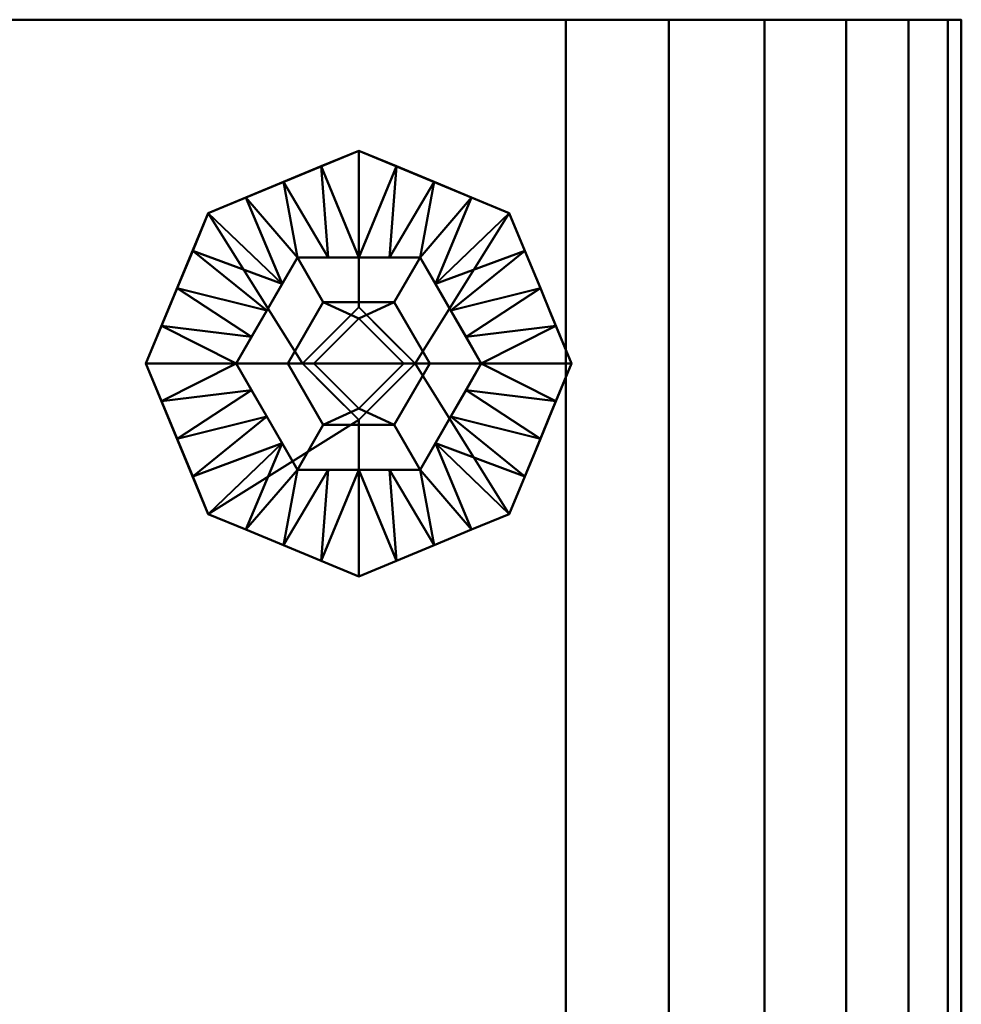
# Model space of a CAD drawing. Header units: millimetres. Extents: x -516 to 516, y -293 to 316.
# Tile 214 of 214: x 432 to 516, y 186 to 273. Entities that reach past the tile are written whole.
import ezdxf

# ---------------------------------------------------------------- set-up
doc = ezdxf.new("R2010")
doc.units = ezdxf.units.MM
doc.layers.add('I-FURN', color=30, linetype='Continuous', lineweight=30)
doc.layers.add('Q-SPCQ', color=91, linetype='Continuous', lineweight=30)

# ---------------------------------------------------------------- blocks, each defined once
blk = doc.blocks.new('Coffre - Blanc-532879-Vue 1')
at = {"layer": 'I-FURN', "lineweight": 40}
mesh = blk.add_polyface(dxfattribs=at)
corners = [(480.906, 273.15, 707.742), (490.048, 273.15, 706.312), (498.525, 273.15, 702.602), (505.778, 273.15, 696.856), (511.33, 273.15, 689.454), (514.814, 273.15, 680.882), (516.001, 273.15, 671.705), (516.001, 273.15, 38.787), (514.814, 273.15, 29.611), (511.33, 273.15, 21.039), (505.778, 273.15, 13.636), (498.525, 273.15, 7.89), (490.048, 273.15, 4.18), (480.906, 273.15, 2.75), (-480.907, 273.15, 2.75), (-490.049, 273.15, 4.18), (-498.526, 273.15, 7.89), (-505.779, 273.15, 13.636), (-511.331, 273.15, 21.039), (-514.815, 273.15, 29.611), (-516.002, 273.15, 38.788), (-516.002, 273.15, 671.705), (-514.815, 273.15, 680.881), (-511.331, 273.15, 689.453), (-505.779, 273.15, 696.856), (-498.526, 273.15, 702.602), (-490.049, 273.15, 706.312), (-480.907, 273.15, 707.742), (139.152, 273.15, 605.654), (136.563, 273.15, 605.314), (134.152, 273.15, 604.315), (132.081, 273.15, 602.725), (130.491, 273.15, 600.654), (129.492, 273.15, 598.242), (129.152, 273.15, 595.654), (129.152, 273.15, 473.654), (129.492, 273.15, 471.066), (130.491, 273.15, 468.654), (132.081, 273.15, 466.583), (134.152, 273.15, 464.994), (136.563, 273.15, 463.995), (139.152, 273.15, 463.654), (404.152, 273.15, 463.654), (406.74, 273.15, 463.995), (409.152, 273.15, 464.994), (411.223, 273.15, 466.583), (412.812, 273.15, 468.654), (413.811, 273.15, 471.066), (414.152, 273.15, 473.654), (414.152, 273.15, 595.654), (413.811, 273.15, 598.242), (412.812, 273.15, 600.654), (411.223, 273.15, 602.725), (409.152, 273.15, 604.315), (406.74, 273.15, 605.314), (404.152, 273.15, 605.654), (275.602, 273.15, 534.654), (277.853, 273.15, 551.749), (284.451, 273.15, 567.678), (294.947, 273.15, 581.357), (308.626, 273.15, 591.853), (324.555, 273.15, 598.451), (341.65, 273.15, 600.702), (358.744, 273.15, 598.451), (374.673, 273.15, 591.853), (388.352, 273.15, 581.357), (398.849, 273.15, 567.678), (405.447, 273.15, 551.749), (407.697, 273.15, 534.654), (405.447, 273.15, 517.56), (398.849, 273.15, 501.631), (388.352, 273.15, 487.952), (374.673, 273.15, 477.455), (358.744, 273.15, 470.857), (341.65, 273.15, 468.607), (324.555, 273.15, 470.857), (308.626, 273.15, 477.455), (294.947, 273.15, 487.952), (284.451, 273.15, 501.631), (277.853, 273.15, 517.56), (331.65, 273.15, 534.654), (331.99, 273.15, 532.066), (332.989, 273.15, 529.654), (334.579, 273.15, 527.583), (336.65, 273.15, 525.994), (339.061, 273.15, 524.995), (341.65, 273.15, 524.654), (344.238, 273.15, 524.995), (346.65, 273.15, 525.994), (348.721, 273.15, 527.583), (350.31, 273.15, 529.654), (351.309, 273.15, 532.066), (351.65, 273.15, 534.654), (351.309, 273.15, 537.242), (350.31, 273.15, 539.654), (348.721, 273.15, 541.725), (346.65, 273.15, 543.315), (344.238, 273.15, 544.314), (341.65, 273.15, 544.654), (339.061, 273.15, 544.314), (336.65, 273.15, 543.315), (334.579, 273.15, 541.725), (332.989, 273.15, 539.654), (331.99, 273.15, 537.242), (135.602, 273.15, 534.654), (137.853, 273.15, 551.749), (144.451, 273.15, 567.678), (154.947, 273.15, 581.357), (168.626, 273.15, 591.853), (184.555, 273.15, 598.451), (201.65, 273.15, 600.702), (218.744, 273.15, 598.451), (234.673, 273.15, 591.853), (248.352, 273.15, 581.357), (258.849, 273.15, 567.678), (265.447, 273.15, 551.749), (267.697, 273.15, 534.654), (265.447, 273.15, 517.56), (258.849, 273.15, 501.631), (248.352, 273.15, 487.952), (234.673, 273.15, 477.455), (218.744, 273.15, 470.857), (201.65, 273.15, 468.607), (184.555, 273.15, 470.857), (168.626, 273.15, 477.455), (154.947, 273.15, 487.952), (144.451, 273.15, 501.631), (137.853, 273.15, 517.56), (191.65, 273.15, 534.654), (191.99, 273.15, 532.066), (192.989, 273.15, 529.654), (194.579, 273.15, 527.583), (196.65, 273.15, 525.994), (199.061, 273.15, 524.995), (201.65, 273.15, 524.654), (204.238, 273.15, 524.995), (206.65, 273.15, 525.994), (208.721, 273.15, 527.583), (210.31, 273.15, 529.654), (211.309, 273.15, 532.066), (211.65, 273.15, 534.654), (211.309, 273.15, 537.242), (210.31, 273.15, 539.654), (208.721, 273.15, 541.725), (206.65, 273.15, 543.315), (204.238, 273.15, 544.314), (201.65, 273.15, 544.654), (199.061, 273.15, 544.314), (196.65, 273.15, 543.315), (194.579, 273.15, 541.725), (192.989, 273.15, 539.654), (191.99, 273.15, 537.242)]
mesh.append_faces([[corners[k] for k in face] for face in [(22, 25, 21), (33, 27, 32), (51, 6, 50), (49, 6, 48), (46, 7, 45), (83, 77, 82), (64, 96, 63), (87, 73, 86), (132, 124, 131), (112, 144, 111), (135, 121, 134)]], dxfattribs={"vtx0": -1, "vtx1": -1})
mesh.append_faces([[corners[k] for k in face] for face in [(35, 21, 27, 34)]], dxfattribs={"vtx0": -1, "vtx1": -1, "vtx2": -1})
mesh.append_faces([[corners[k] for k in face] for face in [(16, 19, 20, 15), (40, 13, 14, 39), (21, 35, 36), (101, 59, 60, 100), (61, 98, 99), (74, 85, 86, 73), (62, 97, 98, 61), (63, 96, 97, 62), (67, 93, 94, 66), (93, 67, 68), (109, 146, 147), (122, 133, 134, 121), (110, 145, 146, 109), (111, 144, 145, 110), (114, 142, 143, 113), (115, 141, 142, 114), (141, 115, 116)]], dxfattribs={"vtx0": -1, "vtx2": -1})
mesh.append_faces([[corners[k] for k in face] for face in [(7, 12, 13, 42)]], dxfattribs={"vtx0": -1, "vtx2": -1, "vtx3": -1})
mesh.append_faces([[corners[k] for k in face] for face in [(21, 25, 26, 27), (13, 40, 41, 42), (0, 54, 55, 28), (6, 0, 1, 2)]], dxfattribs={"vtx0": -1, "vtx3": -1})
mesh.append_faces([[corners[k] for k in face] for face in [(24, 25, 22, 23)]], dxfattribs={"vtx1": -1})
mesh.append_faces([[corners[k] for k in face] for face in [(29, 30, 27), (33, 34, 27), (31, 32, 27), (30, 31, 27), (38, 39, 14), (37, 38, 14), (53, 54, 0), (51, 52, 6), (49, 50, 6), (46, 47, 7), (42, 43, 7), (44, 45, 7), (43, 44, 7), (101, 102, 59), (78, 79, 82, 77), (74, 75, 85), (87, 88, 73), (149, 150, 107), (125, 126, 131, 124), (122, 123, 133), (136, 137, 120)]], dxfattribs={"vtx1": -1, "vtx2": -1})
mesh.append_faces([[corners[k] for k in face] for face in [(14, 15, 20, 37), (52, 53, 0, 6)]], dxfattribs={"vtx1": -1, "vtx2": -1, "vtx3": -1})
mesh.append_faces([[corners[k] for k in face] for face in [(28, 29, 27, 0), (36, 37, 20, 21), (5, 6, 2, 3), (47, 48, 6, 7), (7, 8, 11, 12), (58, 59, 102, 103), (56, 57, 80, 81), (57, 58, 103, 80), (60, 61, 99, 100), (79, 56, 81, 82), (76, 77, 83, 84), (75, 76, 84, 85), (95, 96, 64, 65), (94, 95, 65, 66), (91, 92, 69, 70), (90, 91, 70, 71), (88, 89, 72, 73), (89, 90, 71, 72), (68, 69, 92, 93), (107, 108, 148, 149), (106, 107, 150, 151), (105, 106, 151, 128), (104, 105, 128, 129), (108, 109, 147, 148), (126, 127, 130, 131), (127, 104, 129, 130), (123, 124, 132, 133), (143, 144, 112, 113), (139, 140, 117, 118), (138, 139, 118, 119), (135, 136, 120, 121), (137, 138, 119, 120), (116, 117, 140, 141)]], dxfattribs={"vtx1": -1, "vtx3": -1})
mesh.append_faces([[corners[k] for k in face] for face in [(17, 18, 19, 16), (3, 4, 5)]], dxfattribs={"vtx2": -1})
mesh.append_faces([[corners[k] for k in face] for face in [(8, 9, 10, 11)]], dxfattribs={"vtx3": -1})
mesh = blk.add_polyface(dxfattribs=at)
corners = [(480.906, -210.75, 707.742), (480.906, 273.15, 707.742), (-480.907, 273.15, 707.742), (-480.907, -210.75, 707.742)]
mesh.append_faces([[corners[k] for k in face] for face in [(0, 1, 2, 3)]])
mesh = blk.add_polyface(dxfattribs=at)
corners = [(-480.907, -210.75, 2.75), (-480.907, 273.15, 2.75), (480.906, 273.15, 2.75), (480.906, -210.75, 2.75)]
mesh.append_faces([[corners[k] for k in face] for face in [(0, 1, 2, 3)]])
mesh = blk.add_polyface(dxfattribs=at)
corners = [(516.001, -210.75, 38.787), (514.814, -210.75, 29.611), (511.33, -210.75, 21.039), (505.778, -210.75, 13.636), (498.525, -210.75, 7.89), (490.048, -210.75, 4.18), (480.906, -210.75, 2.75), (480.906, 273.15, 2.75), (490.048, 273.15, 4.18), (498.525, 273.15, 7.89), (505.778, 273.15, 13.636), (511.33, 273.15, 21.039), (514.814, 273.15, 29.611), (516.001, 273.15, 38.787)]
mesh.append_faces([[corners[k] for k in face] for face in [(1, 12, 13, 0)]], dxfattribs={"vtx0": -1})
mesh.append_faces([[corners[k] for k in face] for face in [(5, 8, 9, 4), (4, 9, 10, 3), (2, 11, 12, 1), (11, 2, 3, 10)]], dxfattribs={"vtx0": -1, "vtx2": -1})
mesh.append_faces([[corners[k] for k in face] for face in [(6, 7, 8, 5)]], dxfattribs={"vtx2": -1})
mesh = blk.add_polyface(dxfattribs=at)
corners = [(480.906, -210.75, 707.742), (490.048, -210.75, 706.312), (498.525, -210.75, 702.602), (505.778, -210.75, 696.856), (511.33, -210.75, 689.454), (514.814, -210.75, 680.882), (516.001, -210.75, 671.705), (516.001, 273.15, 671.705), (514.814, 273.15, 680.882), (511.33, 273.15, 689.454), (505.778, 273.15, 696.856), (498.525, 273.15, 702.602), (490.048, 273.15, 706.312), (480.906, 273.15, 707.742)]
mesh.append_faces([[corners[k] for k in face] for face in [(1, 12, 13, 0)]], dxfattribs={"vtx0": -1})
mesh.append_faces([[corners[k] for k in face] for face in [(5, 8, 9, 4), (4, 9, 10, 3), (2, 11, 12, 1), (11, 2, 3, 10)]], dxfattribs={"vtx0": -1, "vtx2": -1})
mesh.append_faces([[corners[k] for k in face] for face in [(6, 7, 8, 5)]], dxfattribs={"vtx2": -1})
mesh = blk.add_polyface(dxfattribs=at)
corners = [(516.001, -210.75, 38.787), (516.001, 273.15, 38.787), (516.001, 273.15, 671.705), (516.001, -210.75, 671.705)]
mesh.append_faces([[corners[k] for k in face] for face in [(0, 1, 2, 3)]])

msp = doc.modelspace()

# ---------------------------------------------------------------- block references
at = {"layer": 'I-FURN', "lineweight": 40}
msp.add_blockref('Coffre - Blanc-532879-Vue 1', (0, 0, 24.6), dxfattribs=at)

# ---------------------------------------------------------------- meshes
at = {"layer": 'Q-SPCQ', "lineweight": 40}
mesh = msp.add_polyface(dxfattribs=at)
corners = [(481.419, 242.644, 3.782), (475.889, 255.995, 3.782), (462.538, 261.525, 3.782), (449.186, 255.995, 3.782), (443.656, 242.644, 3.782), (451.663, 242.644, 10.5), (457.1, 252.062, 10.5), (467.975, 252.062, 10.5), (473.412, 242.644, 10.5), (469.213, 258.76, 3.782), (455.862, 258.76, 3.782), (454.381, 247.353, 10.5), (462.538, 252.062, 10.5), (470.694, 247.353, 10.5), (446.421, 249.319, 3.782), (478.654, 249.319, 3.782), (455.741, 249.707, 10.5), (459.819, 252.062, 10.5), (453.022, 244.998, 10.5), (452.524, 257.377, 3.782), (472.551, 257.377, 3.782), (472.053, 244.998, 10.5), (480.036, 245.982, 3.782), (465.256, 252.062, 10.5), (465.875, 260.142, 3.782), (477.271, 252.657, 3.782), (447.804, 252.657, 3.782), (459.2, 260.142, 3.782), (445.039, 245.982, 3.782), (469.334, 249.707, 10.5)]
mesh.append_faces([[corners[k] for k in face] for face in [(27, 12, 2), (3, 16, 19), (20, 29, 1), (12, 27, 17), (16, 26, 11), (1, 29, 25), (8, 22, 21), (7, 9, 23), (26, 16, 3), (29, 20, 7), (13, 25, 29)]], dxfattribs={"vtx0": -1, "vtx1": -1})
mesh.append_faces([[corners[k] for k in face] for face in [(19, 16, 6), (18, 14, 28), (21, 22, 15), (12, 24, 2), (15, 13, 21), (24, 12, 23), (10, 6, 17), (6, 10, 19), (23, 9, 24), (13, 15, 25)]], dxfattribs={"vtx0": -1, "vtx2": -1})
mesh.append_faces([[corners[k] for k in face] for face in [(5, 18, 28), (18, 11, 14), (20, 9, 7), (26, 14, 11), (27, 10, 17)]], dxfattribs={"vtx1": -1, "vtx2": -1})
mesh.append_faces([[corners[k] for k in face] for face in [(28, 4, 5), (8, 0, 22)]], dxfattribs={"vtx2": -1})
mesh = msp.add_polyface(dxfattribs=at)
corners = [(481.419, 242.644), (475.889, 255.995), (462.538, 261.525), (449.186, 255.995), (443.656, 242.644), (443.656, 242.644, 3.782), (449.186, 255.995, 3.782), (462.538, 261.525, 3.782), (475.889, 255.995, 3.782), (481.419, 242.644, 3.782), (447.193, 251.181), (446.421, 249.319, 3.782), (447.804, 252.657, 3.782), (455.862, 258.76), (455.862, 258.76, 3.782), (459.2, 260.142, 3.782), (478.654, 249.319), (478.654, 249.319, 3.782), (479.65, 246.913, 3.782), (469.213, 258.76, 3.782), (469.213, 258.76), (465.875, 260.142), (445.425, 246.912), (452.524, 257.377, 3.782), (452.524, 257.377), (459.2, 260.142), (477.271, 252.657), (477.271, 252.657, 3.782), (480.036, 245.982), (472.551, 257.377, 3.782), (472.551, 257.377), (465.875, 260.142, 3.782), (445.039, 245.982, 3.782)]
mesh.append_faces([[corners[k] for k in face] for face in [(28, 9, 0), (32, 4, 5)]], dxfattribs={"vtx0": -1})
mesh.append_faces([[corners[k] for k in face] for face in [(9, 28, 18), (18, 16, 17), (4, 32, 22)]], dxfattribs={"vtx0": -1, "vtx1": -1})
mesh.append_faces([[corners[k] for k in face] for face in [(3, 12, 6), (10, 11, 12)]], dxfattribs={"vtx0": -1, "vtx2": -1})
mesh.append_faces([[corners[k] for k in face] for face in [(3, 10, 12), (10, 22, 11), (28, 16, 18), (32, 11, 22)]], dxfattribs={"vtx1": -1, "vtx2": -1})
mesh.append_faces([[corners[k] for k in face] for face in [(15, 7, 2, 25), (24, 3, 6, 23), (13, 24, 23, 14), (7, 31, 21, 2), (19, 29, 30, 20), (8, 27, 26, 1), (27, 17, 16, 26), (1, 30, 29, 8), (25, 13, 14, 15), (31, 19, 20, 21)]], dxfattribs={"vtx1": -1, "vtx3": -1})
mesh = msp.add_polyface(dxfattribs=at)
corners = [(467.537, 242.644), (462.538, 247.644), (457.538, 242.644), (443.656, 242.644), (449.186, 255.995), (462.538, 261.525), (475.889, 255.995), (481.419, 242.644)]
mesh.append_faces([[corners[k] for k in face] for face in [(1, 5, 6, 0)]], dxfattribs={"vtx0": -1, "vtx2": -1})
mesh.append_faces([[corners[k] for k in face] for face in [(7, 0, 6)]], dxfattribs={"vtx1": -1})
mesh.append_faces([[corners[k] for k in face] for face in [(4, 5, 1, 2)]], dxfattribs={"vtx1": -1, "vtx3": -1})
mesh.append_faces([[corners[k] for k in face] for face in [(2, 3, 4)]], dxfattribs={"vtx2": -1})
mesh = msp.add_polyface(dxfattribs=at)
corners = [(473.412, 242.644, 10.5), (467.975, 252.062, 10.5), (457.1, 252.062, 10.5), (451.663, 242.644, 10.5), (456.245, 242.644, 10.5), (459.391, 248.094, 10.5), (465.684, 248.094, 10.5), (468.83, 242.644, 10.5)]
mesh.append_faces([[corners[k] for k in face] for face in [(6, 1, 2, 5)]], dxfattribs={"vtx0": -1, "vtx2": -1})
mesh.append_faces([[corners[k] for k in face] for face in [(7, 0, 1, 6)]], dxfattribs={"vtx2": -1})
mesh.append_faces([[corners[k] for k in face] for face in [(2, 3, 4, 5)]], dxfattribs={"vtx3": -1})
mesh = msp.add_polyface(dxfattribs=at)
corners = [(468.83, 242.644, 14), (465.684, 248.094, 14), (459.391, 248.094, 14), (456.245, 242.644, 14), (458.554, 242.644, 14), (462.538, 246.627, 14), (466.521, 242.644, 14)]
mesh.append_faces([[corners[k] for k in face] for face in [(1, 2, 5)]], dxfattribs={"vtx1": -1, "vtx2": -1})
mesh.append_faces([[corners[k] for k in face] for face in [(6, 0, 1, 5)]], dxfattribs={"vtx2": -1})
mesh.append_faces([[corners[k] for k in face] for face in [(2, 3, 4, 5)]], dxfattribs={"vtx3": -1})
mesh = msp.add_polyface(dxfattribs=at)
corners = [(468.83, 242.644, 10.5), (465.684, 248.094, 10.5), (459.391, 248.094, 10.5), (456.245, 242.644, 10.5), (456.245, 242.644, 14), (459.391, 248.094, 14), (465.684, 248.094, 14), (468.83, 242.644, 14)]
mesh.append_faces([[corners[k] for k in face] for face in [(4, 5, 2, 3)]], dxfattribs={"vtx1": -1})
mesh.append_faces([[corners[k] for k in face] for face in [(1, 2, 5, 6)]], dxfattribs={"vtx1": -1, "vtx3": -1})
mesh.append_faces([[corners[k] for k in face] for face in [(6, 7, 0, 1)]], dxfattribs={"vtx3": -1})
mesh = msp.add_polyface(dxfattribs=at)
corners = [(467.537, 242.644, 2), (462.538, 247.644, 2), (457.538, 242.644, 2), (457.538, 242.644), (462.538, 247.644), (467.537, 242.644), (460.038, 245.144, 2), (460.038, 245.144), (464.431, 245.75, 2), (465.037, 245.144)]
mesh.append_faces([[corners[k] for k in face] for face in [(8, 9, 0)]], dxfattribs={"vtx0": -1, "vtx1": -1})
mesh.append_faces([[corners[k] for k in face] for face in [(6, 7, 4, 1)]], dxfattribs={"vtx0": -1, "vtx2": -1})
mesh.append_faces([[corners[k] for k in face] for face in [(4, 9, 8, 1)]], dxfattribs={"vtx1": -1, "vtx3": -1})
mesh.append_faces([[corners[k] for k in face] for face in [(2, 3, 7, 6), (9, 5, 0)]], dxfattribs={"vtx2": -1})
mesh = msp.add_polyface(dxfattribs=at)
corners = [(462.538, 242.644, 2), (457.538, 242.644, 2), (462.538, 247.644, 2), (467.537, 242.644, 2)]
mesh.append_faces([[corners[k] for k in face] for face in [(2, 3, 0, 1)]])
mesh = msp.add_polyface(dxfattribs=at)
corners = [(466.521, 242.644, 14), (462.538, 246.627, 14), (458.554, 242.644, 14), (458.554, 242.644, 52.061), (462.538, 246.627, 52.061), (466.521, 242.644, 52.061)]
mesh.append_faces([[corners[k] for k in face] for face in [(1, 2, 3, 4), (4, 5, 0, 1)]], dxfattribs={"vtx3": -1})
mesh = msp.add_polyface(dxfattribs=at)
corners = [(466.521, 242.644, 52.061), (462.538, 246.627, 52.061), (458.554, 242.644, 52.061), (462.538, 242.644, 52.061)]
mesh.append_faces([[corners[k] for k in face] for face in [(3, 0, 1, 2)]])
mesh = msp.add_polyface(dxfattribs=at)
corners = [(443.656, 242.644, 3.782), (449.186, 229.293, 3.782), (462.538, 223.763, 3.782), (475.889, 229.293, 3.782), (481.419, 242.644, 3.782), (473.412, 242.644, 10.5), (467.975, 233.226, 10.5), (457.1, 233.226, 10.5), (451.663, 242.644, 10.5), (455.862, 226.528, 3.782), (469.213, 226.528, 3.782), (470.694, 237.935, 10.5), (462.538, 233.226, 10.5), (454.381, 237.935, 10.5), (478.654, 235.968, 3.782), (446.421, 235.968, 3.782), (469.334, 235.58, 10.5), (465.256, 233.226, 10.5), (472.053, 240.289, 10.5), (472.551, 227.91, 3.782), (452.524, 227.91, 3.782), (453.022, 240.289, 10.5), (445.039, 239.306, 3.782), (459.819, 233.226, 10.5), (459.2, 225.145, 3.782), (447.804, 232.631, 3.782), (477.271, 232.631, 3.782), (465.875, 225.145, 3.782), (480.036, 239.306, 3.782), (455.741, 235.58, 10.5)]
mesh.append_faces([[corners[k] for k in face] for face in [(27, 12, 2), (3, 16, 19), (20, 29, 1), (12, 27, 17), (16, 26, 11), (1, 29, 25), (8, 22, 21), (7, 9, 23), (26, 16, 3), (29, 20, 7), (13, 25, 29)]], dxfattribs={"vtx0": -1, "vtx1": -1})
mesh.append_faces([[corners[k] for k in face] for face in [(19, 16, 6), (18, 14, 28), (21, 22, 15), (12, 24, 2), (15, 13, 21), (24, 12, 23), (10, 6, 17), (6, 10, 19), (23, 9, 24), (13, 15, 25)]], dxfattribs={"vtx0": -1, "vtx2": -1})
mesh.append_faces([[corners[k] for k in face] for face in [(5, 18, 28), (18, 11, 14), (20, 9, 7), (26, 14, 11), (27, 10, 17)]], dxfattribs={"vtx1": -1, "vtx2": -1})
mesh.append_faces([[corners[k] for k in face] for face in [(28, 4, 5), (8, 0, 22)]], dxfattribs={"vtx2": -1})
mesh = msp.add_polyface(dxfattribs=at)
corners = [(443.656, 242.644), (449.186, 229.293), (462.538, 223.763), (475.889, 229.293), (481.419, 242.644), (481.419, 242.644, 3.782), (475.889, 229.293, 3.782), (462.538, 223.763, 3.782), (449.186, 229.293, 3.782), (443.656, 242.644, 3.782), (477.882, 234.106), (478.654, 235.968, 3.782), (477.271, 232.631, 3.782), (469.213, 226.528), (469.213, 226.528, 3.782), (465.875, 225.145, 3.782), (446.421, 235.968), (446.421, 235.968, 3.782), (445.425, 238.375, 3.782), (455.862, 226.528, 3.782), (455.862, 226.528), (459.2, 225.145), (479.65, 238.375), (472.551, 227.91, 3.782), (472.551, 227.91), (465.875, 225.145), (447.804, 232.631), (447.804, 232.631, 3.782), (445.039, 239.306), (452.524, 227.91, 3.782), (452.524, 227.91), (459.2, 225.145, 3.782), (480.036, 239.306, 3.782)]
mesh.append_faces([[corners[k] for k in face] for face in [(28, 9, 0), (32, 4, 5)]], dxfattribs={"vtx0": -1})
mesh.append_faces([[corners[k] for k in face] for face in [(9, 28, 18), (18, 16, 17), (4, 32, 22)]], dxfattribs={"vtx0": -1, "vtx1": -1})
mesh.append_faces([[corners[k] for k in face] for face in [(3, 12, 6), (10, 11, 12)]], dxfattribs={"vtx0": -1, "vtx2": -1})
mesh.append_faces([[corners[k] for k in face] for face in [(10, 22, 11), (3, 10, 12), (28, 16, 18), (32, 11, 22)]], dxfattribs={"vtx1": -1, "vtx2": -1})
mesh.append_faces([[corners[k] for k in face] for face in [(15, 7, 2, 25), (24, 3, 6, 23), (13, 24, 23, 14), (7, 31, 21, 2), (19, 29, 30, 20), (8, 27, 26, 1), (27, 17, 16, 26), (1, 30, 29, 8), (25, 13, 14, 15), (31, 19, 20, 21)]], dxfattribs={"vtx1": -1, "vtx3": -1})
mesh = msp.add_polyface(dxfattribs=at)
corners = [(457.538, 242.644), (462.538, 237.644), (467.537, 242.644), (481.419, 242.644), (475.889, 229.293), (462.538, 223.763), (449.186, 229.293), (443.656, 242.644)]
mesh.append_faces([[corners[k] for k in face] for face in [(6, 1, 5)]], dxfattribs={"vtx0": -1, "vtx1": -1})
mesh.append_faces([[corners[k] for k in face] for face in [(0, 1, 6, 7)]], dxfattribs={"vtx1": -1})
mesh.append_faces([[corners[k] for k in face] for face in [(1, 2, 4, 5)]], dxfattribs={"vtx1": -1, "vtx3": -1})
mesh.append_faces([[corners[k] for k in face] for face in [(2, 3, 4)]], dxfattribs={"vtx2": -1})
mesh = msp.add_polyface(dxfattribs=at)
corners = [(451.663, 242.644, 10.5), (457.1, 233.226, 10.5), (467.975, 233.226, 10.5), (473.412, 242.644, 10.5), (468.83, 242.644, 10.5), (465.684, 237.194, 10.5), (459.391, 237.194, 10.5), (456.245, 242.644, 10.5)]
mesh.append_faces([[corners[k] for k in face] for face in [(1, 6, 7, 0)]], dxfattribs={"vtx0": -1})
mesh.append_faces([[corners[k] for k in face] for face in [(4, 5, 2, 3)]], dxfattribs={"vtx1": -1})
mesh.append_faces([[corners[k] for k in face] for face in [(1, 2, 5, 6)]], dxfattribs={"vtx1": -1, "vtx3": -1})
mesh = msp.add_polyface(dxfattribs=at)
corners = [(456.245, 242.644, 14), (459.391, 237.194, 14), (465.684, 237.194, 14), (468.83, 242.644, 14), (466.521, 242.644, 14), (462.538, 238.661, 14), (458.554, 242.644, 14)]
mesh.append_faces([[corners[k] for k in face] for face in [(1, 5, 6, 0)]], dxfattribs={"vtx0": -1})
mesh.append_faces([[corners[k] for k in face] for face in [(2, 5, 1)]], dxfattribs={"vtx0": -1, "vtx1": -1})
mesh.append_faces([[corners[k] for k in face] for face in [(2, 3, 4, 5)]], dxfattribs={"vtx3": -1})
mesh = msp.add_polyface(dxfattribs=at)
corners = [(456.245, 242.644, 10.5), (459.391, 237.194, 10.5), (465.684, 237.194, 10.5), (468.83, 242.644, 10.5), (468.83, 242.644, 14), (465.684, 237.194, 14), (459.391, 237.194, 14), (456.245, 242.644, 14)]
mesh.append_faces([[corners[k] for k in face] for face in [(4, 5, 2, 3)]], dxfattribs={"vtx1": -1})
mesh.append_faces([[corners[k] for k in face] for face in [(1, 2, 5, 6)]], dxfattribs={"vtx1": -1, "vtx3": -1})
mesh.append_faces([[corners[k] for k in face] for face in [(6, 7, 0, 1)]], dxfattribs={"vtx3": -1})
mesh = msp.add_polyface(dxfattribs=at)
corners = [(457.538, 242.644, 2), (462.538, 237.644, 2), (467.537, 242.644, 2), (467.537, 242.644), (462.538, 237.644), (457.538, 242.644), (465.037, 240.144, 2), (465.037, 240.144), (460.644, 239.537, 2), (460.038, 240.144)]
mesh.append_faces([[corners[k] for k in face] for face in [(9, 8, 4), (1, 4, 8)]], dxfattribs={"vtx0": -1, "vtx1": -1})
mesh.append_faces([[corners[k] for k in face] for face in [(6, 7, 4, 1)]], dxfattribs={"vtx0": -1, "vtx2": -1})
mesh.append_faces([[corners[k] for k in face] for face in [(2, 3, 7, 6)]], dxfattribs={"vtx2": -1})
mesh.append_faces([[corners[k] for k in face] for face in [(9, 5, 0, 8)]], dxfattribs={"vtx3": -1})
mesh = msp.add_polyface(dxfattribs=at)
corners = [(462.538, 242.644, 2), (467.537, 242.644, 2), (462.538, 237.644, 2), (457.538, 242.644, 2)]
mesh.append_faces([[corners[k] for k in face] for face in [(0, 1, 2, 3)]])
mesh = msp.add_polyface(dxfattribs=at)
corners = [(458.554, 242.644, 14), (462.538, 238.661, 14), (466.521, 242.644, 14), (466.521, 242.644, 52.061), (462.538, 238.661, 52.061), (458.554, 242.644, 52.061)]
mesh.append_faces([[corners[k] for k in face] for face in [(1, 2, 3, 4), (4, 5, 0, 1)]], dxfattribs={"vtx3": -1})
mesh = msp.add_polyface(dxfattribs=at)
corners = [(458.554, 242.644, 52.061), (462.538, 238.661, 52.061), (466.521, 242.644, 52.061), (462.538, 242.644, 52.061)]
mesh.append_faces([[corners[k] for k in face] for face in [(1, 2, 3, 0)]])

doc.saveas('drawing.dxf')
